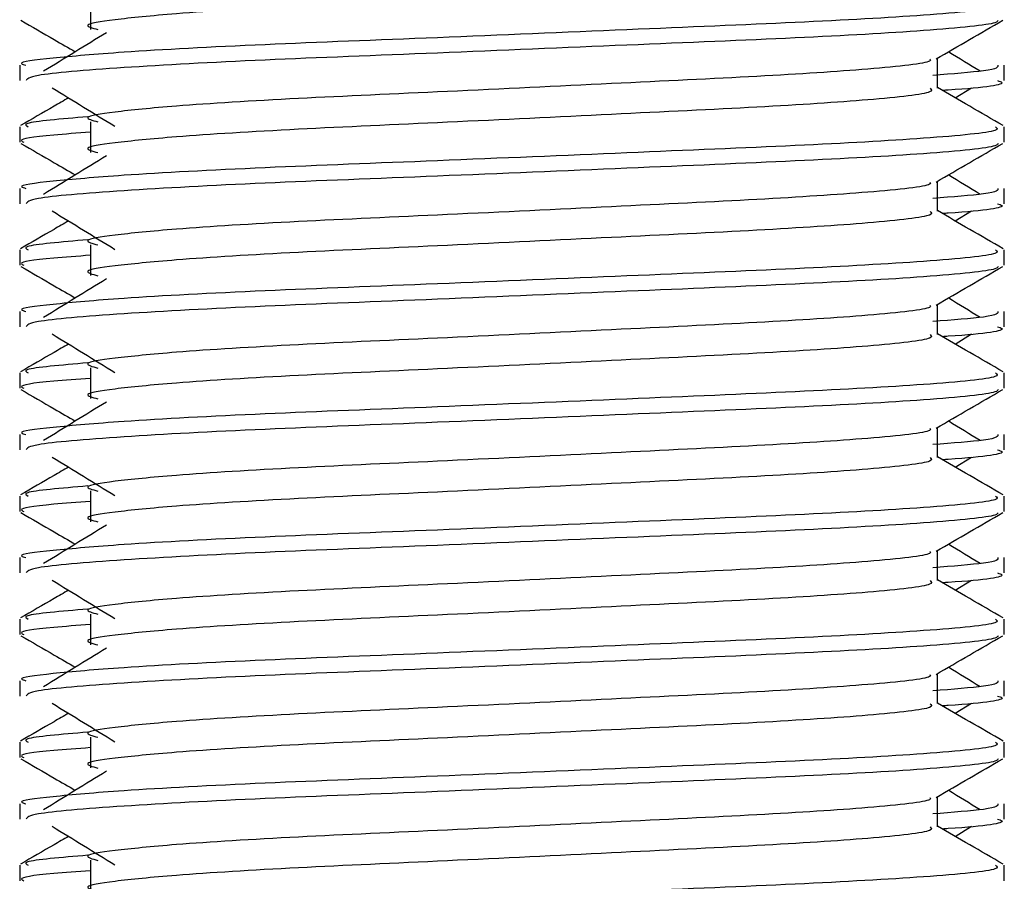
# Model space of a CAD drawing. Header units: millimetres. Extents: x 0 to 420, y 0 to 297.
# Tile 132 of 163: x 300.26 to 300.706, y 206.577 to 206.967. Entities that reach past the tile are written whole.
import ezdxf

# ---------------------------------------------------------------- set-up
doc = ezdxf.new("R2010")
doc.units = ezdxf.units.MM

msp = doc.modelspace()

# ---------------------------------------------------------------- linework, layer by layer
at = {"color": 7, "linetype": 'Continuous', "lineweight": 25}
for p, q in [((300.29251, 206.97634), (300.29251, 206.96241)), ((300.67608, 206.93578), (300.67608, 206.94937)), ((300.26043, 206.94618), (300.26043, 206.93923)), ((300.70624, 206.93923), (300.70624, 206.94618)), ((300.68412, 206.93142), (300.69157, 206.93599)), ((300.26043, 206.91831), (300.26043, 206.91136)), ((300.29251, 206.92061), (300.29251, 206.90668)), ((300.70624, 206.91136), (300.70624, 206.91831)), ((300.26043, 206.89045), (300.26043, 206.88351)), ((300.67608, 206.88006), (300.67608, 206.89364)), ((300.70624, 206.88351), (300.70624, 206.89045)), ((300.68412, 206.8757), (300.69157, 206.88026)), ((300.29251, 206.86489), (300.29251, 206.85095)), ((300.26043, 206.86258), (300.26043, 206.85563)), ((300.70624, 206.85563), (300.70624, 206.86258)), ((300.67608, 206.82433), (300.67608, 206.83792)), ((300.26043, 206.83473), (300.26043, 206.82778)), ((300.70624, 206.82778), (300.70624, 206.83473)), ((300.68412, 206.81997), (300.69157, 206.82454)), ((300.26043, 206.80685), (300.26043, 206.79991)), ((300.29251, 206.80916), (300.29251, 206.79523)), ((300.70624, 206.79991), (300.70624, 206.80685)), ((300.26043, 206.779), (300.26043, 206.77205)), ((300.67608, 206.7686), (300.67608, 206.78219)), ((300.70624, 206.77205), (300.70624, 206.779)), ((300.68412, 206.76424), (300.69157, 206.76881)), ((300.29251, 206.75343), (300.29251, 206.7395)), ((300.26043, 206.75113), (300.26043, 206.74418)), ((300.70624, 206.74418), (300.70624, 206.75113)), ((300.67608, 206.71288), (300.67608, 206.72646)), ((300.26043, 206.72327), (300.26043, 206.71633)), ((300.70624, 206.71633), (300.70624, 206.72327)), ((300.68412, 206.70852), (300.69157, 206.71308)), ((300.26043, 206.6954), (300.26043, 206.68845)), ((300.29251, 206.69771), (300.29251, 206.68377)), ((300.70624, 206.68845), (300.70624, 206.6954)), ((300.26043, 206.66755), (300.26043, 206.6606)), ((300.67608, 206.65715), (300.67608, 206.67074)), ((300.70624, 206.6606), (300.70624, 206.66755)), ((300.68412, 206.65279), (300.69157, 206.65736)), ((300.29251, 206.64198), (300.29251, 206.62805)), ((300.26043, 206.63967), (300.26043, 206.63273)), ((300.70624, 206.63273), (300.70624, 206.63967)), ((300.67608, 206.60143), (300.67608, 206.61501)), ((300.26043, 206.61182), (300.26043, 206.60487)), ((300.70624, 206.60487), (300.70624, 206.61182)), ((300.68412, 206.59706), (300.69157, 206.60163)), ((300.26043, 206.58395), (300.26043, 206.577)), ((300.29251, 206.58625), (300.29251, 206.57232)), ((300.70624, 206.577), (300.70624, 206.58395))]:
    msp.add_line(p, q, dxfattribs=at)
for points, knots in [([(300.67274, 206.99147), (300.67336, 206.99093), (300.67519, 206.98931), (300.64806, 206.9862), (300.59718, 206.98294), (300.52881, 206.9797), (300.45438, 206.97602), (300.38395, 206.97294), (300.33188, 206.96978), (300.30188, 206.96675), (300.28787, 206.96453), (300.29333, 206.96303), (300.29576, 206.96236)], [0, 0, 0, 0, 0.059132, 0.1771634, 0.2920638, 0.4068492, 0.5248979, 0.6384095, 0.7547738, 0.8442256, 0.9306466, 1, 1, 1, 1]), ([(300.70238, 206.97403), (300.70307, 206.9735), (300.70517, 206.97189), (300.67382, 206.96878), (300.615, 206.96553), (300.53593, 206.96229), (300.44983, 206.95861), (300.36846, 206.95553), (300.30796, 206.95236), (300.27408, 206.94933), (300.2586, 206.94751), (300.26234, 206.94643), (300.26322, 206.94618)], [0, 0, 0, 0, 0.061077, 0.184512, 0.304677, 0.424721, 0.548174, 0.666888, 0.788581, 0.882129, 0.97251, 1, 1, 1, 1]), ([(300.26096, 206.96652), (300.266, 206.96361), (300.27422, 206.95885), (300.28244, 206.95409), (300.28562, 206.95225)], [0, 0, 0, 0, 0.61317, 1, 1, 1, 1]), ([(300.70358, 206.96649), (300.70341, 206.96614), (300.70269, 206.9647), (300.6739, 206.96181), (300.61499, 206.95856), (300.53591, 206.95532), (300.44992, 206.95164), (300.36815, 206.94856), (300.30382, 206.94511), (300.26504, 206.94182), (300.26383, 206.94), (300.26332, 206.93923)], [0, 0, 0, 0, 0.039912, 0.166158, 0.289058, 0.411836, 0.5381, 0.659517, 0.783982, 0.909693, 1, 1, 1, 1]), ([(300.67547, 206.94902), (300.68051, 206.95194), (300.69059, 206.95777), (300.70067, 206.96361), (300.70571, 206.96652)], [0, 0, 0, 0, 0.499936, 1, 1, 1, 1]), ([(300.29971, 206.96089), (300.29496, 206.95798), (300.28547, 206.95216), (300.27599, 206.94634), (300.27125, 206.94344)], [0, 0, 0, 0, 0.49999, 1, 1, 1, 1]), ([(300.67266, 206.94898), (300.67289, 206.94866), (300.67391, 206.94726), (300.64767, 206.9444), (300.59729, 206.94115), (300.52878, 206.93791), (300.45439, 206.93423), (300.38394, 206.93115), (300.33188, 206.92798), (300.30188, 206.92496), (300.28787, 206.92273), (300.29333, 206.92123), (300.29577, 206.92056)], [0, 0, 0, 0, 0.035107, 0.156135, 0.273953, 0.391653, 0.512699, 0.629093, 0.748412, 0.840135, 0.92875, 1, 1, 1, 1]), ([(300.69542, 206.94344), (300.69068, 206.94634), (300.6859, 206.94928), (300.6811, 206.95222), (300.68105, 206.95225)], [0, 0, 0, 0, 0.989832, 1, 1, 1, 1]), ([(300.70345, 206.94618), (300.70349, 206.94535), (300.70355, 206.94388), (300.6829, 206.94228), (300.67397, 206.94159)], [0, 0, 0, 0, 0.567169, 1, 1, 1, 1]), ([(300.70335, 206.93923), (300.70416, 206.93897), (300.70831, 206.93764), (300.69805, 206.93601), (300.67926, 206.9348), (300.67837, 206.93475)], [0, 0, 0, 0, 0.188263, 0.961711, 1, 1, 1, 1]), ([(300.2751, 206.93599), (300.27985, 206.93308), (300.28935, 206.92726), (300.29883, 206.92145), (300.30357, 206.91854)], [0, 0, 0, 0, 0.500011, 1, 1, 1, 1]), ([(300.67274, 206.93574), (300.67336, 206.9352), (300.67519, 206.93358), (300.64806, 206.93047), (300.59718, 206.92722), (300.52881, 206.92398), (300.45438, 206.9203), (300.38395, 206.91721), (300.33188, 206.91405), (300.30188, 206.91103), (300.28787, 206.9088), (300.29333, 206.9073), (300.29576, 206.90663)], [0, 0, 0, 0, 0.059132, 0.177163, 0.292064, 0.406849, 0.524898, 0.638409, 0.754774, 0.844226, 0.930647, 1, 1, 1, 1]), ([(300.70582, 206.91886), (300.70078, 206.92178), (300.69086, 206.92752), (300.68095, 206.93325), (300.67608, 206.93607)], [0, 0, 0, 0, 0.508368, 1, 1, 1, 1]), ([(300.28255, 206.93142), (300.28036, 206.93015), (300.27312, 206.92596), (300.26589, 206.92178), (300.26085, 206.91886)], [0, 0, 0, 0, 0.303338, 1, 1, 1, 1]), ([(300.29127, 206.92287), (300.27921, 206.92185), (300.26068, 206.92027), (300.26335, 206.91881), (300.26429, 206.91831)], [0, 0, 0, 0, 0.651043, 1, 1, 1, 1]), ([(300.70238, 206.91831), (300.70307, 206.91777), (300.70517, 206.91616), (300.67382, 206.91306), (300.615, 206.9098), (300.53593, 206.90656), (300.44983, 206.90288), (300.36846, 206.8998), (300.30796, 206.89664), (300.27408, 206.89361), (300.2586, 206.89179), (300.26234, 206.8907), (300.26322, 206.89045)], [0, 0, 0, 0, 0.061077, 0.184512, 0.304677, 0.424721, 0.548174, 0.666888, 0.788581, 0.882129, 0.97251, 1, 1, 1, 1]), ([(300.29251, 206.91586), (300.28659, 206.91543), (300.26837, 206.9141), (300.25968, 206.91268), (300.26179, 206.91161), (300.26228, 206.91136)], [0, 0, 0, 0, 0.270543, 0.831179, 1, 1, 1, 1]), ([(300.26096, 206.9108), (300.266, 206.90788), (300.27422, 206.90312), (300.28244, 206.89837), (300.28562, 206.89652)], [0, 0, 0, 0, 0.61317, 1, 1, 1, 1]), ([(300.70358, 206.91076), (300.70341, 206.91041), (300.70269, 206.90898), (300.6739, 206.90609), (300.61499, 206.90284), (300.53591, 206.89959), (300.44992, 206.89592), (300.36815, 206.89284), (300.30382, 206.88939), (300.26504, 206.8861), (300.26383, 206.88427), (300.26332, 206.88351)], [0, 0, 0, 0, 0.039912, 0.166158, 0.289058, 0.411836, 0.5381, 0.659517, 0.783982, 0.909693, 1, 1, 1, 1]), ([(300.67547, 206.8933), (300.68051, 206.89621), (300.69059, 206.90205), (300.70067, 206.90788), (300.70571, 206.9108)], [0, 0, 0, 0, 0.4999356, 1, 1, 1, 1]), ([(300.29971, 206.90516), (300.29496, 206.90225), (300.28547, 206.89643), (300.27599, 206.89062), (300.27125, 206.88771)], [0, 0, 0, 0, 0.49999, 1, 1, 1, 1]), ([(300.69542, 206.88771), (300.69068, 206.89062), (300.6859, 206.89356), (300.6811, 206.89649), (300.68105, 206.89652)], [0, 0, 0, 0, 0.989832, 1, 1, 1, 1]), ([(300.67266, 206.89325), (300.67289, 206.89294), (300.67391, 206.89154), (300.64767, 206.88867), (300.59729, 206.88542), (300.52878, 206.88218), (300.45439, 206.8785), (300.38394, 206.87542), (300.33188, 206.87226), (300.30188, 206.86923), (300.28787, 206.86701), (300.29333, 206.8655), (300.29577, 206.86483)], [0, 0, 0, 0, 0.035107, 0.156135, 0.273953, 0.391653, 0.512699, 0.629093, 0.748412, 0.840135, 0.92875, 1, 1, 1, 1]), ([(300.70345, 206.89045), (300.70349, 206.88962), (300.70355, 206.88815), (300.6829, 206.88656), (300.67397, 206.88587)], [0, 0, 0, 0, 0.567169, 1, 1, 1, 1]), ([(300.70335, 206.88351), (300.70416, 206.88324), (300.70831, 206.88191), (300.69805, 206.88029), (300.67926, 206.87908), (300.67837, 206.87902)], [0, 0, 0, 0, 0.188263, 0.961711, 1, 1, 1, 1]), ([(300.2751, 206.88026), (300.27985, 206.87735), (300.28935, 206.87154), (300.29883, 206.86572), (300.30357, 206.86281)], [0, 0, 0, 0, 0.500011, 1, 1, 1, 1]), ([(300.67274, 206.88002), (300.67336, 206.87948), (300.67519, 206.87786), (300.64806, 206.87474), (300.59718, 206.87149), (300.52881, 206.86825), (300.45438, 206.86457), (300.38395, 206.86149), (300.33188, 206.85832), (300.30188, 206.8553), (300.28787, 206.85307), (300.29333, 206.85157), (300.29576, 206.85091)], [0, 0, 0, 0, 0.059132, 0.177163, 0.292064, 0.406849, 0.524898, 0.638409, 0.754774, 0.844226, 0.930647, 1, 1, 1, 1]), ([(300.70582, 206.86314), (300.70078, 206.86605), (300.69086, 206.87179), (300.68095, 206.87753), (300.67608, 206.88035)], [0, 0, 0, 0, 0.508368, 1, 1, 1, 1]), ([(300.28255, 206.8757), (300.28036, 206.87443), (300.27312, 206.87024), (300.26589, 206.86605), (300.26085, 206.86314)], [0, 0, 0, 0, 0.303338, 1, 1, 1, 1]), ([(300.29127, 206.86715), (300.27921, 206.86612), (300.26068, 206.86454), (300.26335, 206.86309), (300.26429, 206.86258)], [0, 0, 0, 0, 0.651043, 1, 1, 1, 1]), ([(300.70238, 206.86258), (300.70307, 206.86205), (300.70517, 206.86043), (300.67382, 206.85733), (300.615, 206.85408), (300.53593, 206.85083), (300.44983, 206.84716), (300.36846, 206.84407), (300.30796, 206.84091), (300.27408, 206.83788), (300.2586, 206.83606), (300.26234, 206.83498), (300.26322, 206.83473)], [0, 0, 0, 0, 0.061077, 0.184512, 0.304677, 0.424721, 0.548174, 0.666888, 0.788581, 0.882129, 0.97251, 1, 1, 1, 1]), ([(300.29251, 206.86014), (300.28659, 206.8597), (300.26837, 206.85837), (300.25968, 206.85696), (300.26179, 206.85588), (300.26228, 206.85563)], [0, 0, 0, 0, 0.270543, 0.831179, 1, 1, 1, 1]), ([(300.26096, 206.85507), (300.266, 206.85215), (300.27422, 206.8474), (300.28244, 206.84264), (300.28562, 206.8408)], [0, 0, 0, 0, 0.61317, 1, 1, 1, 1]), ([(300.70358, 206.85503), (300.70341, 206.85469), (300.70269, 206.85325), (300.6739, 206.85036), (300.61499, 206.84711), (300.53591, 206.84387), (300.44992, 206.84019), (300.36815, 206.83711), (300.30382, 206.83366), (300.26504, 206.83037), (300.26383, 206.82854), (300.26332, 206.82778)], [0, 0, 0, 0, 0.039912, 0.166158, 0.289058, 0.411836, 0.5381, 0.659517, 0.783982, 0.909693, 1, 1, 1, 1]), ([(300.67547, 206.83757), (300.68051, 206.84049), (300.69059, 206.84632), (300.70067, 206.85215), (300.70571, 206.85507)], [0, 0, 0, 0, 0.4999356, 1, 1, 1, 1]), ([(300.29971, 206.84943), (300.29496, 206.84653), (300.28547, 206.84071), (300.27599, 206.83489), (300.27125, 206.83198)], [0, 0, 0, 0, 0.49999, 1, 1, 1, 1]), ([(300.69542, 206.83198), (300.69068, 206.83489), (300.6859, 206.83783), (300.6811, 206.84077), (300.68105, 206.8408)], [0, 0, 0, 0, 0.989832, 1, 1, 1, 1]), ([(300.67266, 206.83753), (300.67289, 206.83721), (300.67391, 206.83581), (300.64767, 206.83294), (300.59729, 206.8297), (300.52878, 206.82645), (300.45439, 206.82278), (300.38394, 206.81969), (300.33188, 206.81653), (300.30188, 206.8135), (300.28787, 206.81128), (300.29333, 206.80978), (300.29577, 206.80911)], [0, 0, 0, 0, 0.035107, 0.156135, 0.273953, 0.391653, 0.512699, 0.629093, 0.748412, 0.840135, 0.92875, 1, 1, 1, 1]), ([(300.70345, 206.83473), (300.70349, 206.83389), (300.70355, 206.83243), (300.6829, 206.83083), (300.67397, 206.83014)], [0, 0, 0, 0, 0.567169, 1, 1, 1, 1]), ([(300.70335, 206.82778), (300.70416, 206.82752), (300.70831, 206.82619), (300.69805, 206.82456), (300.67926, 206.82335), (300.67837, 206.82329)], [0, 0, 0, 0, 0.188263, 0.961711, 1, 1, 1, 1]), ([(300.2751, 206.82454), (300.27985, 206.82163), (300.28935, 206.81581), (300.29883, 206.80999), (300.30357, 206.80708)], [0, 0, 0, 0, 0.500011, 1, 1, 1, 1]), ([(300.67274, 206.82429), (300.67336, 206.82375), (300.67519, 206.82213), (300.64806, 206.81902), (300.59718, 206.81576), (300.52881, 206.81252), (300.45438, 206.80884), (300.38395, 206.80576), (300.33188, 206.8026), (300.30188, 206.79957), (300.28787, 206.79735), (300.29333, 206.79585), (300.29576, 206.79518)], [0, 0, 0, 0, 0.059132, 0.177163, 0.292064, 0.406849, 0.524898, 0.638409, 0.754774, 0.844226, 0.930647, 1, 1, 1, 1]), ([(300.70582, 206.80741), (300.70078, 206.81033), (300.69086, 206.81606), (300.68095, 206.8218), (300.67608, 206.82462)], [0, 0, 0, 0, 0.508368, 1, 1, 1, 1]), ([(300.28255, 206.81997), (300.28036, 206.8187), (300.27312, 206.81451), (300.26589, 206.81033), (300.26085, 206.80741)], [0, 0, 0, 0, 0.303338, 1, 1, 1, 1]), ([(300.29127, 206.81142), (300.27921, 206.81039), (300.26068, 206.80882), (300.26335, 206.80736), (300.26429, 206.80685)], [0, 0, 0, 0, 0.651043, 1, 1, 1, 1]), ([(300.70238, 206.80685), (300.70307, 206.80632), (300.70517, 206.80471), (300.67382, 206.8016), (300.615, 206.79835), (300.53593, 206.79511), (300.44983, 206.79143), (300.36846, 206.78835), (300.30796, 206.78518), (300.27408, 206.78216), (300.2586, 206.78033), (300.26234, 206.77925), (300.26322, 206.779)], [0, 0, 0, 0, 0.061077, 0.184512, 0.304677, 0.424721, 0.548174, 0.666888, 0.788581, 0.882129, 0.97251, 1, 1, 1, 1]), ([(300.29251, 206.80441), (300.28659, 206.80398), (300.26837, 206.80264), (300.25968, 206.80123), (300.26179, 206.80015), (300.26228, 206.79991)], [0, 0, 0, 0, 0.270543, 0.831179, 1, 1, 1, 1]), ([(300.26096, 206.79935), (300.266, 206.79643), (300.27422, 206.79167), (300.28244, 206.78691), (300.28562, 206.78507)], [0, 0, 0, 0, 0.61317, 1, 1, 1, 1]), ([(300.70358, 206.79931), (300.70341, 206.79896), (300.70269, 206.79752), (300.6739, 206.79463), (300.61499, 206.79139), (300.53591, 206.78814), (300.44992, 206.78446), (300.36815, 206.78138), (300.30382, 206.77793), (300.26504, 206.77465), (300.26383, 206.77282), (300.26332, 206.77205)], [0, 0, 0, 0, 0.039912, 0.166158, 0.289058, 0.411836, 0.5381, 0.659517, 0.783982, 0.909693, 1, 1, 1, 1]), ([(300.67547, 206.78184), (300.68051, 206.78476), (300.69059, 206.7906), (300.70067, 206.79643), (300.70571, 206.79935)], [0, 0, 0, 0, 0.499936, 1, 1, 1, 1]), ([(300.29971, 206.79371), (300.29496, 206.7908), (300.28547, 206.78498), (300.27599, 206.77916), (300.27125, 206.77626)], [0, 0, 0, 0, 0.49999, 1, 1, 1, 1]), ([(300.69542, 206.77626), (300.69068, 206.77916), (300.6859, 206.7821), (300.6811, 206.78504), (300.68105, 206.78507)], [0, 0, 0, 0, 0.989832, 1, 1, 1, 1]), ([(300.67266, 206.7818), (300.67289, 206.78148), (300.67391, 206.78008), (300.64767, 206.77722), (300.59729, 206.77397), (300.52878, 206.77073), (300.45439, 206.76705), (300.38394, 206.76397), (300.33188, 206.7608), (300.30188, 206.75778), (300.28787, 206.75555), (300.29333, 206.75405), (300.29577, 206.75338)], [0, 0, 0, 0, 0.035107, 0.156135, 0.273953, 0.391653, 0.512699, 0.629093, 0.748412, 0.840135, 0.92875, 1, 1, 1, 1]), ([(300.70345, 206.779), (300.70349, 206.77817), (300.70355, 206.7767), (300.6829, 206.7751), (300.67397, 206.77441)], [0, 0, 0, 0, 0.567169, 1, 1, 1, 1]), ([(300.70335, 206.77205), (300.70416, 206.77179), (300.70831, 206.77046), (300.69805, 206.76883), (300.67926, 206.76762), (300.67837, 206.76757)], [0, 0, 0, 0, 0.188263, 0.961711, 1, 1, 1, 1]), ([(300.2751, 206.76881), (300.27985, 206.7659), (300.28935, 206.76008), (300.29883, 206.75427), (300.30357, 206.75136)], [0, 0, 0, 0, 0.500011, 1, 1, 1, 1]), ([(300.67274, 206.76856), (300.67336, 206.76802), (300.67519, 206.7664), (300.64806, 206.76329), (300.59718, 206.76004), (300.52881, 206.7568), (300.45438, 206.75312), (300.38395, 206.75003), (300.33188, 206.74687), (300.30188, 206.74385), (300.28787, 206.74162), (300.29333, 206.74012), (300.29576, 206.73945)], [0, 0, 0, 0, 0.059132, 0.177163, 0.292064, 0.406849, 0.524898, 0.638409, 0.754774, 0.844226, 0.930647, 1, 1, 1, 1]), ([(300.70582, 206.75168), (300.70078, 206.7546), (300.69086, 206.76034), (300.68095, 206.76607), (300.67608, 206.76889)], [0, 0, 0, 0, 0.508368, 1, 1, 1, 1]), ([(300.28255, 206.76424), (300.28036, 206.76297), (300.27312, 206.75878), (300.26589, 206.7546), (300.26085, 206.75168)], [0, 0, 0, 0, 0.303338, 1, 1, 1, 1]), ([(300.29127, 206.75569), (300.27921, 206.75467), (300.26068, 206.75309), (300.26335, 206.75164), (300.26429, 206.75113)], [0, 0, 0, 0, 0.651043, 1, 1, 1, 1]), ([(300.70238, 206.75113), (300.70307, 206.75059), (300.70517, 206.74898), (300.67382, 206.74588), (300.615, 206.74262), (300.53593, 206.73938), (300.44983, 206.7357), (300.36846, 206.73262), (300.30796, 206.72946), (300.27408, 206.72643), (300.2586, 206.72461), (300.26234, 206.72352), (300.26322, 206.72327)], [0, 0, 0, 0, 0.061077, 0.184512, 0.304677, 0.424721, 0.548174, 0.666888, 0.788581, 0.882129, 0.97251, 1, 1, 1, 1]), ([(300.29251, 206.74868), (300.28659, 206.74825), (300.26837, 206.74692), (300.25968, 206.7455), (300.26179, 206.74443), (300.26228, 206.74418)], [0, 0, 0, 0, 0.270543, 0.831179, 1, 1, 1, 1]), ([(300.26096, 206.74362), (300.266, 206.7407), (300.27422, 206.73594), (300.28244, 206.73119), (300.28562, 206.72934)], [0, 0, 0, 0, 0.61317, 1, 1, 1, 1]), ([(300.70358, 206.74358), (300.70341, 206.74323), (300.70269, 206.7418), (300.6739, 206.73891), (300.61499, 206.73566), (300.53591, 206.73242), (300.44992, 206.72874), (300.36815, 206.72566), (300.30382, 206.72221), (300.26504, 206.71892), (300.26383, 206.71709), (300.26332, 206.71633)], [0, 0, 0, 0, 0.039912, 0.166158, 0.289058, 0.411836, 0.5381, 0.659517, 0.783982, 0.909693, 1, 1, 1, 1]), ([(300.67547, 206.72612), (300.68051, 206.72903), (300.69059, 206.73487), (300.70067, 206.7407), (300.70571, 206.74362)], [0, 0, 0, 0, 0.499936, 1, 1, 1, 1]), ([(300.29971, 206.73798), (300.29496, 206.73507), (300.28547, 206.72925), (300.27599, 206.72344), (300.27125, 206.72053)], [0, 0, 0, 0, 0.49999, 1, 1, 1, 1]), ([(300.69542, 206.72053), (300.69068, 206.72344), (300.6859, 206.72638), (300.6811, 206.72931), (300.68105, 206.72934)], [0, 0, 0, 0, 0.989832, 1, 1, 1, 1]), ([(300.67266, 206.72607), (300.67289, 206.72576), (300.67391, 206.72436), (300.64767, 206.72149), (300.59729, 206.71824), (300.52878, 206.715), (300.45439, 206.71132), (300.38394, 206.70824), (300.33188, 206.70508), (300.30188, 206.70205), (300.28787, 206.69983), (300.29333, 206.69832), (300.29577, 206.69765)], [0, 0, 0, 0, 0.035107, 0.156135, 0.273953, 0.391653, 0.512699, 0.629093, 0.748412, 0.840135, 0.92875, 1, 1, 1, 1]), ([(300.70345, 206.72327), (300.70349, 206.72244), (300.70355, 206.72097), (300.6829, 206.71938), (300.67397, 206.71869)], [0, 0, 0, 0, 0.567169, 1, 1, 1, 1]), ([(300.70335, 206.71633), (300.70416, 206.71607), (300.70831, 206.71473), (300.69805, 206.71311), (300.67926, 206.7119), (300.67837, 206.71184)], [0, 0, 0, 0, 0.188263, 0.961711, 1, 1, 1, 1]), ([(300.2751, 206.71308), (300.27985, 206.71017), (300.28935, 206.70436), (300.29883, 206.69854), (300.30357, 206.69563)], [0, 0, 0, 0, 0.5000113, 1, 1, 1, 1]), ([(300.67274, 206.71284), (300.67336, 206.7123), (300.67519, 206.71068), (300.64806, 206.70756), (300.59718, 206.70431), (300.52881, 206.70107), (300.45438, 206.69739), (300.38395, 206.69431), (300.33188, 206.69114), (300.30188, 206.68812), (300.28787, 206.6859), (300.29333, 206.68439), (300.29576, 206.68373)], [0, 0, 0, 0, 0.059132, 0.177163, 0.292064, 0.406849, 0.524898, 0.638409, 0.754774, 0.844226, 0.930647, 1, 1, 1, 1]), ([(300.70582, 206.69596), (300.70078, 206.69887), (300.69086, 206.70461), (300.68095, 206.71035), (300.67608, 206.71317)], [0, 0, 0, 0, 0.508368, 1, 1, 1, 1]), ([(300.28255, 206.70852), (300.28036, 206.70725), (300.27312, 206.70306), (300.26589, 206.69887), (300.26085, 206.69596)], [0, 0, 0, 0, 0.303338, 1, 1, 1, 1]), ([(300.29127, 206.69997), (300.27921, 206.69894), (300.26068, 206.69736), (300.26335, 206.69591), (300.26429, 206.6954)], [0, 0, 0, 0, 0.651043, 1, 1, 1, 1]), ([(300.70238, 206.6954), (300.70307, 206.69487), (300.70517, 206.69325), (300.67382, 206.69015), (300.615, 206.6869), (300.53593, 206.68365), (300.44983, 206.67998), (300.36846, 206.67689), (300.30796, 206.67373), (300.27408, 206.6707), (300.2586, 206.66888), (300.26234, 206.6678), (300.26322, 206.66755)], [0, 0, 0, 0, 0.061077, 0.184512, 0.304677, 0.424721, 0.548174, 0.666888, 0.788581, 0.882129, 0.97251, 1, 1, 1, 1]), ([(300.29251, 206.69296), (300.28659, 206.69252), (300.26837, 206.69119), (300.25968, 206.68978), (300.26179, 206.6887), (300.26228, 206.68845)], [0, 0, 0, 0, 0.270543, 0.831179, 1, 1, 1, 1]), ([(300.26096, 206.68789), (300.266, 206.68498), (300.27422, 206.68022), (300.28244, 206.67546), (300.28562, 206.67362)], [0, 0, 0, 0, 0.61317, 1, 1, 1, 1]), ([(300.70358, 206.68785), (300.70341, 206.68751), (300.70269, 206.68607), (300.6739, 206.68318), (300.61499, 206.67993), (300.53591, 206.67669), (300.44992, 206.67301), (300.36815, 206.66993), (300.30382, 206.66648), (300.26504, 206.66319), (300.26383, 206.66136), (300.26332, 206.6606)], [0, 0, 0, 0, 0.039912, 0.166158, 0.289058, 0.411836, 0.5381, 0.659517, 0.783982, 0.909693, 1, 1, 1, 1]), ([(300.67547, 206.67039), (300.68051, 206.67331), (300.69059, 206.67914), (300.70067, 206.68498), (300.70571, 206.68789)], [0, 0, 0, 0, 0.4999356, 1, 1, 1, 1]), ([(300.29971, 206.68225), (300.29496, 206.67935), (300.28547, 206.67353), (300.27599, 206.66771), (300.27125, 206.6648)], [0, 0, 0, 0, 0.49999, 1, 1, 1, 1]), ([(300.69542, 206.6648), (300.69068, 206.66771), (300.6859, 206.67065), (300.6811, 206.67359), (300.68105, 206.67362)], [0, 0, 0, 0, 0.9898318, 1, 1, 1, 1]), ([(300.67266, 206.67035), (300.67289, 206.67003), (300.67391, 206.66863), (300.64767, 206.66576), (300.59729, 206.66252), (300.52878, 206.65927), (300.45439, 206.6556), (300.38394, 206.65251), (300.33188, 206.64935), (300.30188, 206.64633), (300.28787, 206.6441), (300.29333, 206.6426), (300.29577, 206.64193)], [0, 0, 0, 0, 0.035107, 0.156135, 0.273953, 0.391653, 0.512699, 0.629093, 0.748412, 0.840135, 0.92875, 1, 1, 1, 1]), ([(300.70345, 206.66755), (300.70349, 206.66671), (300.70355, 206.66525), (300.6829, 206.66365), (300.67397, 206.66296)], [0, 0, 0, 0, 0.567169, 1, 1, 1, 1]), ([(300.70335, 206.6606), (300.70416, 206.66034), (300.70831, 206.65901), (300.69805, 206.65738), (300.67926, 206.65617), (300.67837, 206.65611)], [0, 0, 0, 0, 0.188263, 0.961711, 1, 1, 1, 1]), ([(300.2751, 206.65736), (300.27985, 206.65445), (300.28935, 206.64863), (300.29883, 206.64281), (300.30357, 206.6399)], [0, 0, 0, 0, 0.500011, 1, 1, 1, 1]), ([(300.67274, 206.65711), (300.67336, 206.65657), (300.67519, 206.65495), (300.64806, 206.65184), (300.59718, 206.64859), (300.52881, 206.64534), (300.45438, 206.64166), (300.38395, 206.63858), (300.33188, 206.63542), (300.30188, 206.63239), (300.28787, 206.63017), (300.29333, 206.62867), (300.29576, 206.628)], [0, 0, 0, 0, 0.059132, 0.177163, 0.292064, 0.406849, 0.524898, 0.638409, 0.754774, 0.844226, 0.930647, 1, 1, 1, 1]), ([(300.70582, 206.64023), (300.70078, 206.64315), (300.69086, 206.64888), (300.68095, 206.65462), (300.67608, 206.65744)], [0, 0, 0, 0, 0.508368, 1, 1, 1, 1]), ([(300.28255, 206.65279), (300.28036, 206.65152), (300.27312, 206.64733), (300.26589, 206.64315), (300.26085, 206.64023)], [0, 0, 0, 0, 0.303338, 1, 1, 1, 1]), ([(300.29127, 206.64424), (300.27921, 206.64321), (300.26068, 206.64164), (300.26335, 206.64018), (300.26429, 206.63967)], [0, 0, 0, 0, 0.651043, 1, 1, 1, 1]), ([(300.70238, 206.63967), (300.70307, 206.63914), (300.70517, 206.63753), (300.67382, 206.63442), (300.615, 206.63117), (300.53593, 206.62793), (300.44983, 206.62425), (300.36846, 206.62117), (300.30796, 206.618), (300.27408, 206.61498), (300.2586, 206.61315), (300.26234, 206.61207), (300.26322, 206.61182)], [0, 0, 0, 0, 0.061077, 0.184512, 0.304677, 0.424721, 0.548174, 0.666888, 0.788581, 0.882129, 0.97251, 1, 1, 1, 1]), ([(300.29251, 206.63723), (300.28659, 206.6368), (300.26837, 206.63546), (300.25968, 206.63405), (300.26179, 206.63297), (300.26228, 206.63273)], [0, 0, 0, 0, 0.270543, 0.831179, 1, 1, 1, 1]), ([(300.26096, 206.63217), (300.266, 206.62925), (300.27422, 206.62449), (300.28244, 206.61973), (300.28562, 206.61789)], [0, 0, 0, 0, 0.61317, 1, 1, 1, 1]), ([(300.70358, 206.63213), (300.70341, 206.63178), (300.70269, 206.63034), (300.6739, 206.62745), (300.61499, 206.62421), (300.53591, 206.62096), (300.44992, 206.61728), (300.36815, 206.6142), (300.30382, 206.61075), (300.26504, 206.60747), (300.26383, 206.60564), (300.26332, 206.60487)], [0, 0, 0, 0, 0.039912, 0.166158, 0.289058, 0.411836, 0.5381, 0.659517, 0.783982, 0.909693, 1, 1, 1, 1]), ([(300.67547, 206.61466), (300.68051, 206.61758), (300.69059, 206.62342), (300.70067, 206.62925), (300.70571, 206.63217)], [0, 0, 0, 0, 0.499936, 1, 1, 1, 1]), ([(300.29971, 206.62653), (300.29496, 206.62362), (300.28547, 206.6178), (300.27599, 206.61199), (300.27125, 206.60908)], [0, 0, 0, 0, 0.49999, 1, 1, 1, 1]), ([(300.69542, 206.60908), (300.69068, 206.61199), (300.6859, 206.61492), (300.6811, 206.61786), (300.68105, 206.61789)], [0, 0, 0, 0, 0.989832, 1, 1, 1, 1]), ([(300.67266, 206.61462), (300.67289, 206.6143), (300.67391, 206.6129), (300.64767, 206.61004), (300.59729, 206.60679), (300.52878, 206.60355), (300.45439, 206.59987), (300.38394, 206.59679), (300.33188, 206.59362), (300.30188, 206.5906), (300.28787, 206.58837), (300.29333, 206.58687), (300.29577, 206.5862)], [0, 0, 0, 0, 0.035107, 0.156135, 0.273953, 0.391653, 0.512699, 0.629093, 0.748412, 0.840135, 0.92875, 1, 1, 1, 1]), ([(300.70345, 206.61182), (300.70349, 206.61099), (300.70355, 206.60952), (300.6829, 206.60792), (300.67397, 206.60723)], [0, 0, 0, 0, 0.567169, 1, 1, 1, 1]), ([(300.70335, 206.60487), (300.70416, 206.60461), (300.70831, 206.60328), (300.69805, 206.60165), (300.67926, 206.60044), (300.67837, 206.60039)], [0, 0, 0, 0, 0.188263, 0.961711, 1, 1, 1, 1]), ([(300.2751, 206.60163), (300.27985, 206.59872), (300.28935, 206.5929), (300.29883, 206.58709), (300.30357, 206.58418)], [0, 0, 0, 0, 0.500011, 1, 1, 1, 1]), ([(300.67274, 206.60138), (300.67336, 206.60084), (300.67519, 206.59922), (300.64806, 206.59611), (300.59718, 206.59286), (300.52881, 206.58962), (300.45438, 206.58594), (300.38395, 206.58285), (300.33188, 206.57969), (300.30188, 206.57667), (300.28787, 206.57444), (300.29333, 206.57294), (300.29576, 206.57227)], [0, 0, 0, 0, 0.059132, 0.177163, 0.292064, 0.406849, 0.524898, 0.638409, 0.754774, 0.844226, 0.930647, 1, 1, 1, 1]), ([(300.70582, 206.5845), (300.70078, 206.58742), (300.69086, 206.59316), (300.68095, 206.59889), (300.67608, 206.60172)], [0, 0, 0, 0, 0.508368, 1, 1, 1, 1]), ([(300.28255, 206.59706), (300.28036, 206.59579), (300.27312, 206.59161), (300.26589, 206.58742), (300.26085, 206.5845)], [0, 0, 0, 0, 0.303338, 1, 1, 1, 1]), ([(300.29127, 206.58851), (300.27921, 206.58749), (300.26068, 206.58591), (300.26335, 206.58446), (300.26429, 206.58395)], [0, 0, 0, 0, 0.651043, 1, 1, 1, 1]), ([(300.70238, 206.58395), (300.70307, 206.58341), (300.70517, 206.5818), (300.67382, 206.5787), (300.615, 206.57544), (300.53593, 206.5722), (300.44983, 206.56852), (300.36846, 206.56544), (300.30796, 206.56228), (300.27408, 206.55925), (300.2586, 206.55743), (300.26234, 206.55634), (300.26322, 206.55609)], [0, 0, 0, 0, 0.061077, 0.184512, 0.304677, 0.424721, 0.548174, 0.666888, 0.788581, 0.882129, 0.97251, 1, 1, 1, 1]), ([(300.29251, 206.5815), (300.28659, 206.58107), (300.26837, 206.57974), (300.25968, 206.57832), (300.26179, 206.57725), (300.26228, 206.577)], [0, 0, 0, 0, 0.270543, 0.831179, 1, 1, 1, 1])]:
    msp.add_open_spline(points, degree=3, knots=knots, dxfattribs=at)

doc.saveas('drawing.dxf')
